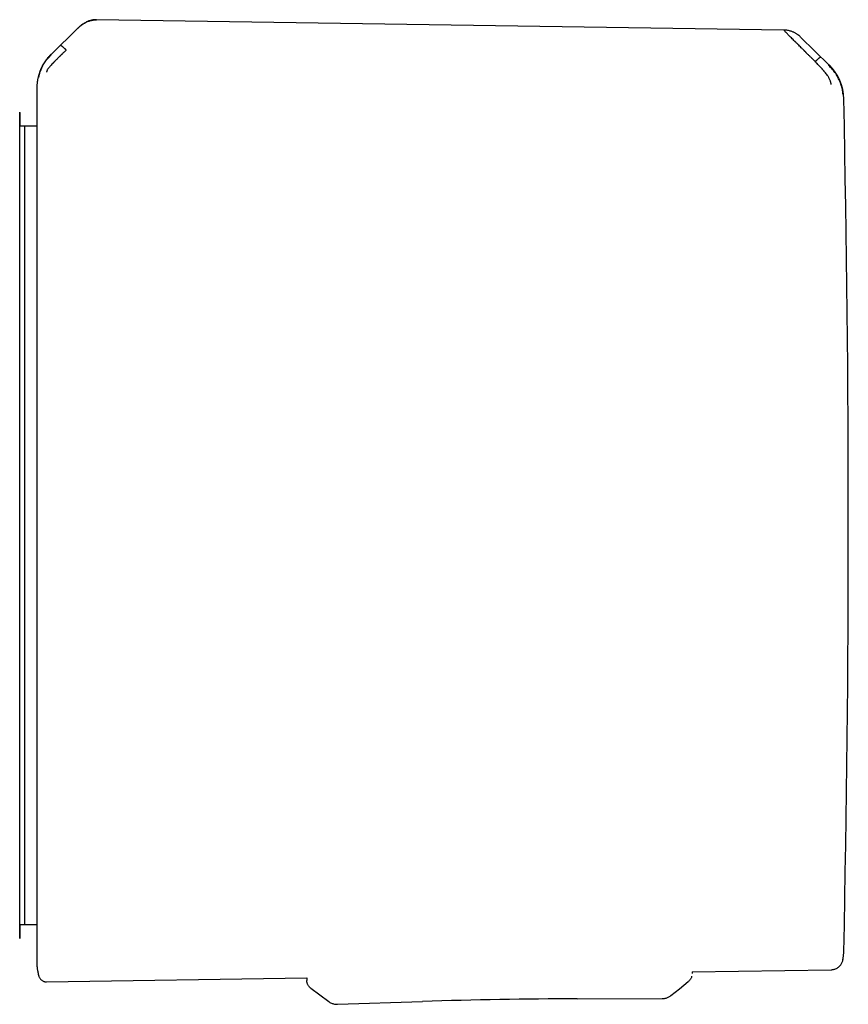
# Model space of a CAD drawing. Header units: millimetres. Extents: x 8 to 730, y 12 to 365.
# Tile 32 of 48: x 443 to 484, y 316 to 365. Entities that reach past the tile are written whole.
import ezdxf

# ---------------------------------------------------------------- set-up
doc = ezdxf.new("R2010")
doc.units = ezdxf.units.MM

msp = doc.modelspace()

# ---------------------------------------------------------------- linework, layer by layer
at = {"color": 7, "linetype": 'Continuous', "lineweight": 30}
for p, q in [((481.15, 364.191), (446.887, 364.712)), ((445.965, 364.29), (444.639, 362.985)), ((483.4, 362.441), (481.982, 363.849)), ((482.554, 362.775), (482.706, 362.623)), ((443.299, 359.41), (443.062, 359.408)), ((443.916, 359.4), (443.298, 359.41)), ((443.299, 359.41), (443.299, 319.628)), ((443.062, 319.63), (443.299, 319.628)), ((443.298, 319.628), (443.916, 319.639)), ((484.092, 317.881), (484.092, 317.881)), ((484.133, 318.281), (484.133, 318.281)), ((476.571, 317.275), (483.501, 317.381)), ((444.4, 316.779), (457.365, 316.979)), ((457.365, 316.979), (457.368, 316.852)), ((476.552, 317.043), (476.555, 317.056)), ((476.571, 317.275), (476.571, 317.187)), ((476.571, 317.187), (476.571, 317.187)), ((457.568, 316.463), (457.569, 316.463)), ((470.841, 315.932), (475.076, 315.941)), ((475.076, 315.942), (475.076, 315.942)), ((475.513, 316.096), (475.513, 316.096)), ((458.906, 315.659), (463.138, 315.798)), ((458.906, 315.66), (458.906, 315.66))]:
    msp.add_line(p, q, dxfattribs=at)
at = {"color": 7, "linetype": 'Continuous', "lineweight": 30, "flags": 128}
for points in [[(484.092, 317.881), (484.101, 317.93), (484.103, 317.947)], [(484.129, 318.187), (484.132, 318.231), (484.133, 318.281)], [(457.568, 316.463), (458.025, 316.123), (458.462, 315.796)], [(475.515, 316.094), (475.94, 316.435), (476.384, 316.792)]]:
    msp.add_lwpolyline(points, dxfattribs=at)
at = {"color": 7, "linetype": 'Continuous', "lineweight": 30}
for centre, radius, start, end in [((481.656, 360.705), 2.478, 1.217, 45.1758), ((-515.641, 339.519), 1000, 358.783058, 1.216942), ((471.352, 65.933), 250, 90.11714, 91.88286)]:
    msp.add_arc(centre, radius, start, end, dxfattribs=at)
for points, knots in [([(445.964, 364.289), (445.998, 364.321), (446.065, 364.384), (446.173, 364.467), (446.284, 364.54), (446.387, 364.593), (446.479, 364.632), (446.558, 364.659), (446.639, 364.681), (446.721, 364.696), (446.804, 364.705), (446.86, 364.705), (446.887, 364.705)], [0, 0, 0, 0, 0.134286, 0.265138, 0.392743, 0.517429, 0.599189, 0.680064, 0.760287, 0.840133, 0.919918, 1, 1, 1, 1]), ([(446.887, 364.713), (446.856, 364.712), (446.798, 364.712), (446.714, 364.701), (446.633, 364.686), (446.553, 364.664), (446.474, 364.635), (446.395, 364.601), (446.317, 364.56), (446.241, 364.514), (446.166, 364.463), (446.094, 364.407), (446.027, 364.35), (445.986, 364.31), (445.965, 364.29)], [0, 0, 0, 0, 0.087042, 0.167232, 0.244835, 0.323881, 0.404666, 0.487334, 0.571535, 0.657367, 0.744956, 0.833339, 0.91842, 1, 1, 1, 1]), ([(481.981, 363.85), (481.968, 363.863), (481.944, 363.886), (481.908, 363.917), (481.875, 363.943), (481.84, 363.969), (481.797, 363.999), (481.748, 364.029), (481.695, 364.058), (481.638, 364.086), (481.574, 364.113), (481.502, 364.138), (481.423, 364.16), (481.336, 364.178), (481.244, 364.19), (481.182, 364.192), (481.15, 364.194)], [0, 0, 0, 0, 0.0588584, 0.1098654, 0.1532336, 0.1960087, 0.2522074, 0.3219895, 0.3830746, 0.4515136, 0.5271634, 0.6098558, 0.6993806, 0.7954648, 0.8977479, 1, 1, 1, 1]), ([(482.554, 362.775), (482.554, 362.775), (482.553, 362.776), (482.55, 362.779), (482.54, 362.788), (482.519, 362.809), (482.484, 362.844), (482.441, 362.887), (482.392, 362.935), (482.34, 362.988), (482.295, 363.034), (482.26, 363.069), (482.238, 363.092), (482.214, 363.116), (482.189, 363.14), (482.164, 363.166), (482.138, 363.192), (482.088, 363.242), (482.018, 363.312), (481.931, 363.4), (481.86, 363.47), (481.803, 363.526), (481.77, 363.56), (481.748, 363.581), (481.737, 363.592), (481.727, 363.602), (481.717, 363.612), (481.707, 363.622), (481.669, 363.659), (481.606, 363.723), (481.523, 363.807), (481.448, 363.882), (481.382, 363.949), (481.319, 364.012), (481.261, 364.07), (481.211, 364.119), (481.173, 364.156), (481.158, 364.171), (481.15, 364.178)], [0, 0, 0, 0, 0.000168, 0.001366, 0.004585, 0.016602, 0.036108, 0.063195, 0.088438, 0.118038, 0.152065, 0.164532, 0.177513, 0.191011, 0.205027, 0.219565, 0.234628, 0.250218, 0.305811, 0.357356, 0.404738, 0.433682, 0.460748, 0.467525, 0.474171, 0.480686, 0.487071, 0.493324, 0.499446, 0.559752, 0.617506, 0.67268, 0.725262, 0.775261, 0.835907, 0.893476, 0.948104, 1, 1, 1, 1]), ([(445.38, 363.202), (445.38, 363.202), (445.377, 363.2), (445.369, 363.193), (445.352, 363.177), (445.324, 363.149), (445.29, 363.116), (445.252, 363.078), (445.21, 363.037), (445.175, 363.002), (445.148, 362.975), (445.13, 362.957), (445.112, 362.938), (445.092, 362.919), (445.072, 362.9), (445.052, 362.879), (445.002, 362.83), (444.928, 362.756), (444.855, 362.683), (444.81, 362.637), (444.788, 362.615), (444.767, 362.593), (444.747, 362.573), (444.727, 362.553), (444.687, 362.511), (444.63, 362.45), (444.57, 362.383), (444.526, 362.332), (444.495, 362.292), (444.464, 362.249), (444.436, 362.205), (444.418, 362.166), (444.408, 362.138), (444.402, 362.117), (444.402, 362.109), (444.402, 362.104)], [0, 0, 0, 0, 0.000491, 0.004709, 0.016801, 0.036349, 0.063449, 0.08868, 0.118244, 0.1522, 0.164633, 0.177573, 0.191021, 0.204979, 0.21945, 0.234434, 0.249933, 0.328151, 0.400024, 0.417785, 0.435101, 0.45197, 0.468393, 0.484369, 0.499899, 0.569641, 0.634729, 0.675595, 0.714547, 0.751696, 0.809478, 0.868786, 0.909647, 0.953487, 1, 1, 1, 1]), ([(445.111, 363.428), (445.114, 363.427), (445.12, 363.427), (445.136, 363.418), (445.155, 363.405), (445.174, 363.39), (445.196, 363.373), (445.22, 363.352), (445.248, 363.328), (445.275, 363.303), (445.302, 363.278), (445.327, 363.254), (445.353, 363.229), (445.371, 363.211), (445.38, 363.202)], [0, 0, 0, 0, 0.1314699, 0.2660927, 0.3559615, 0.4447779, 0.5316799, 0.6159721, 0.6972178, 0.7753651, 0.8322435, 0.8881138, 0.9437021, 1, 1, 1, 1]), ([(444.628, 362.996), (444.593, 362.96), (444.525, 362.89), (444.433, 362.78), (444.352, 362.672), (444.281, 362.565), (444.22, 362.462), (444.168, 362.363), (444.123, 362.269), (444.086, 362.181), (444.056, 362.1), (444.031, 362.026), (444.01, 361.96), (443.994, 361.901), (443.982, 361.85), (443.971, 361.804), (443.962, 361.76), (443.954, 361.716), (443.946, 361.671), (443.938, 361.617), (443.93, 361.555), (443.925, 361.497), (443.922, 361.458), (443.92, 361.438), (443.92, 361.426), (443.919, 361.414), (443.918, 361.4), (443.918, 361.383), (443.917, 361.363), (443.917, 361.342), (443.916, 361.318), (443.916, 361.302), (443.916, 361.293)], [0, 0, 0, 0, 0.075185, 0.146972, 0.215126, 0.279452, 0.339796, 0.396037, 0.448085, 0.495879, 0.539381, 0.578568, 0.613434, 0.643982, 0.670225, 0.692627, 0.71472, 0.737248, 0.760203, 0.78358, 0.81939, 0.854361, 0.871145, 0.879363, 0.883833, 0.889562, 0.899704, 0.913016, 0.929645, 0.949662, 0.973106, 1, 1, 1, 1]), ([(444.016, 361.825), (444.017, 361.838), (444.018, 361.864), (444.034, 361.939), (444.06, 362.044), (444.11, 362.182), (444.171, 362.33), (444.227, 362.465), (444.309, 362.601), (444.444, 362.771), (444.572, 362.898), (444.636, 362.962)], [0, 0, 0, 0, 0.12498, 0.249974, 0.375129, 0.4995, 0.626711, 0.691987, 0.75435, 0.875912, 1, 1, 1, 1]), ([(482.706, 362.623), (482.715, 362.632), (482.732, 362.649), (482.758, 362.674), (482.783, 362.698), (482.809, 362.722), (482.836, 362.746), (482.863, 362.77), (482.887, 362.79), (482.908, 362.807), (482.927, 362.821), (482.945, 362.834), (482.961, 362.843), (482.967, 362.844), (482.969, 362.844)], [0, 0, 0, 0, 0.056096, 0.111454, 0.167098, 0.22378, 0.30174, 0.382901, 0.467209, 0.554216, 0.643208, 0.733298, 0.868272, 1, 1, 1, 1]), ([(483.501, 361.492), (483.5, 361.499), (483.5, 361.513), (483.495, 361.543), (483.489, 361.568), (483.485, 361.586), (483.48, 361.605), (483.474, 361.624), (483.464, 361.658), (483.444, 361.709), (483.414, 361.774), (483.383, 361.833), (483.352, 361.885), (483.31, 361.947), (483.252, 362.023), (483.199, 362.09), (483.162, 362.135), (483.146, 362.154), (483.129, 362.174), (483.112, 362.194), (483.094, 362.215), (483.075, 362.235), (483.057, 362.256), (483.031, 362.285), (482.994, 362.325), (482.941, 362.381), (482.875, 362.45), (482.795, 362.533), (482.737, 362.591), (482.706, 362.623)], [0, 0, 0, 0, 0.069025, 0.134226, 0.159046, 0.183078, 0.206287, 0.22865, 0.250149, 0.316401, 0.379891, 0.420809, 0.460701, 0.499516, 0.563083, 0.631484, 0.645503, 0.659713, 0.674115, 0.688707, 0.70349, 0.718464, 0.733629, 0.748983, 0.780106, 0.820964, 0.871406, 0.931199, 1, 1, 1, 1]), ([(484.092, 360.997), (484.092, 361.01), (484.091, 361.035), (484.085, 361.094), (484.074, 361.17), (484.05, 361.289), (484.01, 361.437), (483.952, 361.599), (483.882, 361.759), (483.789, 361.94), (483.674, 362.122), (483.54, 362.275), (483.452, 362.362), (483.41, 362.404), (483.397, 362.417), (483.393, 362.421), (483.391, 362.423)], [0, 0, 0, 0, 0.117772, 0.228252, 0.33124, 0.427014, 0.515099, 0.595624, 0.669421, 0.735797, 0.846044, 0.926768, 0.978141, 0.992758, 0.997301, 1, 1, 1, 1]), ([(443.916, 361.293), (443.916, 361.292), (443.916, 361.289), (443.916, 361.282), (443.916, 361.279)], [0, 0, 0, 0, 0.498566, 1, 1, 1, 1]), ([(443.916, 361.279), (443.916, 361.273), (443.916, 361.262), (443.916, 361.235), (443.916, 361.202), (443.916, 361.16), (443.916, 361.111), (443.916, 361.055), (443.916, 360.991), (443.916, 360.922), (443.916, 360.846), (443.916, 360.762), (443.916, 360.671), (443.916, 360.571), (443.916, 360.464), (443.916, 360.35), (443.916, 360.227), (443.916, 360.106), (443.916, 359.988), (443.916, 359.874), (443.916, 359.757), (443.916, 359.635), (443.916, 359.492), (443.916, 359.327), (443.916, 359.137), (443.916, 358.939), (443.916, 358.733), (443.916, 358.517), (443.916, 358.297), (443.916, 358.072), (443.916, 357.845), (443.916, 357.611), (443.916, 357.369), (443.916, 357.109), (443.916, 356.832), (443.916, 356.536), (443.916, 356.231), (443.916, 355.918), (443.916, 355.597), (443.916, 355.267), (443.916, 354.929), (443.916, 354.59), (443.916, 354.25), (443.916, 353.909), (443.916, 353.562), (443.916, 353.209), (443.916, 352.85), (443.916, 352.493), (443.916, 352.138), (443.916, 351.786), (443.916, 351.429), (443.916, 351.068), (443.916, 350.705), (443.916, 350.338), (443.916, 349.968), (443.916, 349.593), (443.916, 349.217), (443.916, 348.866), (443.916, 348.541), (443.916, 348.241), (443.916, 347.939), (443.916, 347.635), (443.916, 347.296), (443.916, 346.922), (443.916, 346.512), (443.916, 346.099), (443.916, 345.684), (443.916, 345.27), (443.916, 344.866), (443.916, 344.469), (443.916, 344.079), (443.916, 343.689), (443.916, 343.3), (443.916, 342.899), (443.916, 342.486), (443.916, 342.056), (443.916, 341.627), (443.916, 341.202), (443.916, 340.782), (443.916, 340.363), (443.916, 339.943), (443.916, 339.663), (443.916, 339.523)], [0, 0, 0, 0, 0.012113, 0.024222, 0.03633, 0.048443, 0.060643, 0.073132, 0.084905, 0.09668, 0.10846, 0.120316, 0.132415, 0.144512, 0.156609, 0.168712, 0.180862, 0.193243, 0.202968, 0.212693, 0.22242, 0.232151, 0.241889, 0.255267, 0.26864, 0.282014, 0.295394, 0.308822, 0.322386, 0.335171, 0.347957, 0.360749, 0.373574, 0.386478, 0.400876, 0.415275, 0.429683, 0.444126, 0.458584, 0.473039, 0.487498, 0.50197, 0.515698, 0.52942, 0.543143, 0.556871, 0.570591, 0.584233, 0.597091, 0.609951, 0.622817, 0.635659, 0.64838, 0.661096, 0.673814, 0.686537, 0.69924, 0.71176, 0.721594, 0.731428, 0.741264, 0.751105, 0.760952, 0.773962, 0.786968, 0.799974, 0.812987, 0.825938, 0.838628, 0.850591, 0.862555, 0.874524, 0.886426, 0.898052, 0.911025, 0.924, 0.936983, 0.949742, 0.962305, 0.974866, 0.987429, 1, 1, 1, 1]), ([(443.062, 318.929), (443.062, 318.93), (443.062, 318.932), (443.062, 318.947), (443.062, 318.971), (443.062, 319.006), (443.062, 319.052), (443.062, 319.111), (443.062, 319.181), (443.062, 319.237), (443.062, 319.27), (443.062, 319.281), (443.062, 319.291), (443.062, 319.302), (443.062, 319.313), (443.062, 319.354), (443.062, 319.43), (443.062, 319.549), (443.062, 319.681), (443.062, 319.825), (443.062, 319.968), (443.062, 320.106), (443.062, 320.235), (443.062, 320.385), (443.062, 320.524), (443.062, 320.623), (443.062, 320.66), (443.062, 320.672), (443.062, 320.683), (443.062, 320.695), (443.062, 320.707), (443.062, 320.774), (443.062, 320.899), (443.062, 321.09), (443.062, 321.289), (443.062, 321.496), (443.062, 321.719), (443.062, 321.958), (443.062, 322.148), (443.062, 322.275), (443.062, 322.334), (443.062, 322.397), (443.062, 322.463), (443.062, 322.532), (443.062, 322.603), (443.062, 322.747), (443.062, 322.97), (443.062, 323.277), (443.062, 323.596), (443.062, 323.923), (443.062, 324.26), (443.062, 324.605), (443.062, 324.958), (443.062, 325.318), (443.062, 325.687), (443.062, 326.065), (443.062, 326.452), (443.062, 326.846), (443.062, 327.246), (443.062, 327.653), (443.062, 328.067), (443.062, 328.488), (443.063, 328.918), (443.063, 329.356), (443.063, 329.801), (443.063, 330.252), (443.063, 330.71), (443.063, 331.173), (443.063, 331.642), (443.063, 332.115), (443.063, 332.591), (443.063, 333.071), (443.063, 333.553), (443.063, 334.036), (443.063, 334.519), (443.062, 335.002), (443.062, 335.49), (443.062, 335.981), (443.062, 336.474), (443.062, 336.968), (443.062, 337.461), (443.062, 337.935), (443.062, 338.389), (443.062, 338.711), (443.062, 338.921), (443.062, 339.018), (443.062, 339.116), (443.062, 339.213), (443.062, 339.311), (443.062, 339.408), (443.062, 339.625), (443.062, 339.961), (443.062, 340.417), (443.062, 340.871), (443.062, 341.325), (443.062, 341.778), (443.062, 342.213), (443.062, 342.628), (443.062, 343.025), (443.062, 343.328), (443.062, 343.538), (443.062, 343.655), (443.062, 343.769), (443.062, 343.877), (443.062, 343.979), (443.062, 344.078), (443.062, 344.176), (443.062, 344.39), (443.062, 344.719), (443.062, 345.16), (443.062, 345.598), (443.062, 346.015), (443.062, 346.411), (443.062, 346.69), (443.062, 346.871), (443.062, 346.955), (443.062, 347.039), (443.062, 347.122), (443.062, 347.206), (443.062, 347.289), (443.062, 347.502), (443.062, 347.841), (443.062, 348.304), (443.062, 348.762), (443.062, 349.213), (443.062, 349.656), (443.062, 350.091), (443.062, 350.517), (443.062, 350.937), (443.062, 351.352), (443.062, 351.762), (443.062, 352.166), (443.062, 352.563), (443.062, 352.952), (443.062, 353.332), (443.062, 353.705), (443.062, 354.069), (443.062, 354.425), (443.062, 354.77), (443.062, 355.107), (443.062, 355.433), (443.062, 355.749), (443.062, 356.053), (443.062, 356.346), (443.062, 356.628), (443.062, 356.902), (443.062, 357.166), (443.062, 357.421), (443.062, 357.665), (443.062, 357.899), (443.062, 358.121), (443.062, 358.333), (443.062, 358.533), (443.062, 358.722), (443.062, 358.899), (443.062, 359.064), (443.062, 359.217), (443.062, 359.358), (443.062, 359.486), (443.062, 359.602), (443.062, 359.706), (443.062, 359.8), (443.062, 359.882), (443.062, 359.952), (443.062, 360.01), (443.062, 360.054), (443.062, 360.086), (443.062, 360.106), (443.062, 360.108), (443.062, 360.11)], [0, 0, 0, 0, 0.006997, 0.013988, 0.020975, 0.027963, 0.034954, 0.042652, 0.050364, 0.057164, 0.058056, 0.058948, 0.05984, 0.060733, 0.061626, 0.062519, 0.070517, 0.078497, 0.086464, 0.094422, 0.102378, 0.108214, 0.114052, 0.119896, 0.127621, 0.131025, 0.131471, 0.131917, 0.132363, 0.13281, 0.133256, 0.133702, 0.140453, 0.1472, 0.153946, 0.160695, 0.167449, 0.174888, 0.182342, 0.184018, 0.185695, 0.187372, 0.189267, 0.191193, 0.19312, 0.195048, 0.202887, 0.21075, 0.218642, 0.226529, 0.23439, 0.24223, 0.250055, 0.25782, 0.265591, 0.273374, 0.281173, 0.288994, 0.296701, 0.304438, 0.31221, 0.319898, 0.327735, 0.335572, 0.343412, 0.351261, 0.359123, 0.367002, 0.374904, 0.382783, 0.390642, 0.398485, 0.406316, 0.414139, 0.42182, 0.429502, 0.43719, 0.444956, 0.452691, 0.460396, 0.468076, 0.475736, 0.482464, 0.489184, 0.490691, 0.492199, 0.493706, 0.495213, 0.49672, 0.498227, 0.499733, 0.506784, 0.513826, 0.520864, 0.527902, 0.534943, 0.54199, 0.548199, 0.554418, 0.56065, 0.562489, 0.564329, 0.56617, 0.567895, 0.569459, 0.571022, 0.572585, 0.574146, 0.581232, 0.5883, 0.595356, 0.602402, 0.608597, 0.614789, 0.616179, 0.61757, 0.61896, 0.62035, 0.62174, 0.623131, 0.624522, 0.632399, 0.640265, 0.648125, 0.655984, 0.663846, 0.671575, 0.679316, 0.687075, 0.69479, 0.702647, 0.710495, 0.718339, 0.726183, 0.734032, 0.741892, 0.749766, 0.757624, 0.765475, 0.773323, 0.781174, 0.789032, 0.796762, 0.804507, 0.812274, 0.819966, 0.827802, 0.835632, 0.84346, 0.851292, 0.859131, 0.866984, 0.874853, 0.882704, 0.890538, 0.898361, 0.906177, 0.913991, 0.921667, 0.92935, 0.937044, 0.944813, 0.952721, 0.960613, 0.968493, 0.976367, 0.98424, 0.992116, 1, 1, 1, 1]), ([(443.062, 360.097), (443.062, 360.094), (443.063, 360.088), (443.063, 360.066), (443.064, 360.032), (443.065, 359.987), (443.066, 359.933), (443.067, 359.871), (443.068, 359.801), (443.07, 359.723), (443.072, 359.635), (443.074, 359.544), (443.075, 359.478), (443.076, 359.447)], [0, 0, 0, 0, 0.045853, 0.145762, 0.245598, 0.34541, 0.445247, 0.539447, 0.633752, 0.728205, 0.822846, 0.917715, 1, 1, 1, 1]), ([(443.076, 359.408), (443.076, 359.415), (443.076, 359.427), (443.076, 359.439), (443.076, 359.444)], [0, 0, 0, 0, 0.552669, 1, 1, 1, 1]), ([(443.916, 339.523), (443.916, 339.357), (443.916, 339.023), (443.916, 338.523), (443.916, 338.025), (443.916, 337.527), (443.916, 337.066), (443.916, 336.641), (443.916, 336.252), (443.916, 335.863), (443.916, 335.469), (443.916, 335.07), (443.916, 334.668), (443.916, 334.269), (443.916, 333.87), (443.916, 333.47), (443.916, 333.098), (443.916, 332.754), (443.916, 332.44), (443.916, 332.128), (443.916, 331.817), (443.916, 331.484), (443.916, 331.13), (443.916, 330.756), (443.916, 330.384), (443.916, 330.016), (443.916, 329.65), (443.916, 329.292), (443.916, 328.943), (443.916, 328.604), (443.916, 328.268), (443.916, 327.936), (443.916, 327.576), (443.916, 327.19), (443.916, 326.779), (443.916, 326.376), (443.916, 325.978), (443.916, 325.59), (443.916, 325.211), (443.916, 324.841), (443.916, 324.479), (443.916, 324.122), (443.916, 323.771), (443.916, 323.427), (443.916, 323.091), (443.916, 322.765), (443.916, 322.47), (443.916, 322.206), (443.916, 321.97), (443.916, 321.739), (443.916, 321.514), (443.916, 321.292), (443.916, 321.072), (443.916, 320.856), (443.916, 320.646), (443.916, 320.443), (443.916, 320.247), (443.916, 320.073), (443.916, 319.918), (443.916, 319.781), (443.916, 319.648), (443.916, 319.519), (443.916, 319.395), (443.916, 319.259), (443.916, 319.113), (443.916, 318.962), (443.916, 318.819), (443.916, 318.684), (443.916, 318.56), (443.916, 318.447), (443.916, 318.346), (443.916, 318.254), (443.916, 318.169), (443.916, 318.093), (443.916, 318.025), (443.916, 317.964), (443.916, 317.911), (443.916, 317.866), (443.916, 317.828), (443.916, 317.794), (443.916, 317.767), (443.916, 317.748), (443.916, 317.746), (443.916, 317.745)], [0, 0, 0, 0, 0.014638, 0.029253, 0.043853, 0.058446, 0.07304, 0.084512, 0.095992, 0.107486, 0.119105, 0.131122, 0.143136, 0.15515, 0.16717, 0.179242, 0.191565, 0.201244, 0.210923, 0.220604, 0.230289, 0.23998, 0.251893, 0.263801, 0.275708, 0.287619, 0.299537, 0.311576, 0.322983, 0.334386, 0.345792, 0.357202, 0.368621, 0.383296, 0.397965, 0.412635, 0.427314, 0.44204, 0.456526, 0.47101, 0.485499, 0.5, 0.514754, 0.529501, 0.54425, 0.559008, 0.573728, 0.585256, 0.596781, 0.608307, 0.619839, 0.63138, 0.643481, 0.655577, 0.667672, 0.679771, 0.691878, 0.703863, 0.713221, 0.722577, 0.731932, 0.74129, 0.750652, 0.760021, 0.773091, 0.786157, 0.799223, 0.812294, 0.825304, 0.838049, 0.850063, 0.862077, 0.874098, 0.886049, 0.897719, 0.909386, 0.921054, 0.932726, 0.944351, 0.955641, 0.970421, 0.985205, 1, 1, 1, 1]), ([(443.076, 319.63), (443.076, 319.619), (443.075, 319.567), (443.073, 319.485), (443.071, 319.383), (443.07, 319.292), (443.068, 319.211), (443.066, 319.141), (443.065, 319.078), (443.064, 319.025), (443.063, 318.982), (443.063, 318.952), (443.062, 318.936), (443.062, 318.934), (443.062, 318.934)], [0, 0, 0, 0, 0.0255949, 0.1181022, 0.2103714, 0.3024476, 0.3943763, 0.486203, 0.5779735, 0.6789103, 0.7798955, 0.8809901, 0.9822548, 1, 1, 1, 1]), ([(483.501, 317.381), (483.525, 317.383), (483.576, 317.385), (483.651, 317.401), (483.727, 317.427), (483.799, 317.463), (483.867, 317.508), (483.927, 317.562), (483.979, 317.621), (484.021, 317.685), (484.054, 317.751), (484.078, 317.817), (484.087, 317.861), (484.092, 317.881)], [0, 0, 0, 0, 0.088826, 0.180892, 0.275611, 0.372271, 0.470066, 0.56813, 0.660052, 0.750717, 0.839469, 0.925736, 1, 1, 1, 1]), ([(484.091, 317.886), (484.097, 317.918), (484.112, 317.998), (484.127, 318.132), (484.131, 318.234), (484.133, 318.286)], [0, 0, 0, 0, 0.236941, 0.609988, 1, 1, 1, 1]), ([(443.916, 317.745), (443.916, 317.73), (443.916, 317.703), (443.917, 317.667), (443.918, 317.64), (443.919, 317.618), (443.921, 317.596), (443.922, 317.572), (443.925, 317.543), (443.928, 317.507), (443.933, 317.461), (443.941, 317.402), (443.952, 317.332), (443.967, 317.251), (443.988, 317.16), (444.006, 317.096), (444.016, 317.062)], [0, 0, 0, 0, 0.066317, 0.117422, 0.15327, 0.182793, 0.21219, 0.250493, 0.288976, 0.336416, 0.405618, 0.491213, 0.593335, 0.712111, 0.847647, 1, 1, 1, 1]), ([(444.016, 317.063), (444.021, 317.047), (444.033, 317.012), (444.059, 316.963), (444.094, 316.916), (444.136, 316.873), (444.185, 316.838), (444.237, 316.81), (444.291, 316.791), (444.347, 316.78), (444.384, 316.779), (444.402, 316.779)], [0, 0, 0, 0, 0.100133, 0.211257, 0.325515, 0.441743, 0.55865, 0.672842, 0.785175, 0.894538, 1, 1, 1, 1]), ([(476.551, 317.045), (476.549, 317.037), (476.543, 317.01), (476.524, 316.967), (476.497, 316.917), (476.464, 316.87), (476.427, 316.828), (476.398, 316.804), (476.384, 316.792)], [0, 0, 0, 0, 0.079501, 0.265992, 0.452483, 0.63775, 0.820617, 1, 1, 1, 1]), ([(457.568, 316.463), (457.554, 316.475), (457.525, 316.498), (457.486, 316.539), (457.452, 316.584), (457.422, 316.634), (457.399, 316.686), (457.382, 316.741), (457.371, 316.796), (457.369, 316.833), (457.368, 316.852)], [0, 0, 0, 0, 0.1221939, 0.2467618, 0.3729642, 0.5, 0.6270358, 0.7532383, 0.8778061, 1, 1, 1, 1]), ([(475.079, 315.941), (475.105, 315.942), (475.157, 315.944), (475.235, 315.957), (475.311, 315.979), (475.384, 316.01), (475.452, 316.048), (475.494, 316.078), (475.514, 316.094)], [0, 0, 0, 0, 0.165774, 0.333629, 0.502523, 0.671396, 0.839188, 1, 1, 1, 1]), ([(458.463, 315.796), (458.483, 315.782), (458.525, 315.753), (458.594, 315.717), (458.669, 315.689), (458.746, 315.67), (458.824, 315.658), (458.877, 315.658), (458.903, 315.659)], [0, 0, 0, 0, 0.158162, 0.326469, 0.495884, 0.665329, 0.833718, 1, 1, 1, 1])]:
    msp.add_open_spline(points, degree=3, knots=knots, dxfattribs=at)

doc.saveas('drawing.dxf')
